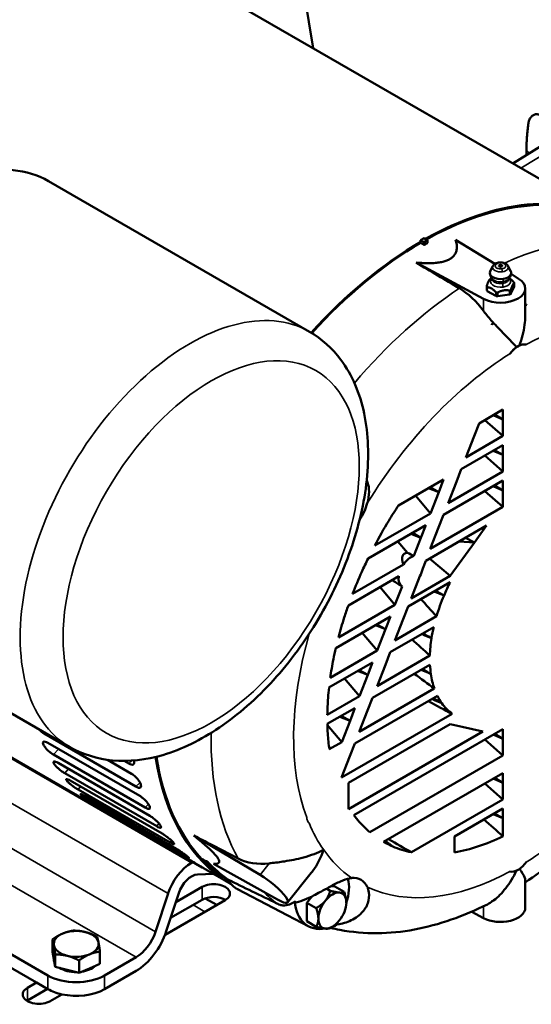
# Model space of a CAD drawing. Header units: inches. Extents: x 1 to 271, y 5 to 171.
# Tile 197 of 256: x 213.06 to 219.47, y 93.42 to 105.74. Entities that reach past the tile are written whole.
import ezdxf

# ---------------------------------------------------------------- set-up
doc = ezdxf.new("R2010")
doc.units = ezdxf.units.IN
doc.header["$LTSCALE"] = 8
doc.header["$MEASUREMENT"] = 0
doc.layers.add('Visible (ANSI)', color=7, linetype='Continuous', lineweight=50)
doc.layers.add('Visible Narrow (ANSI)', color=7, linetype='Continuous', lineweight=35)

msp = doc.modelspace()

# ---------------------------------------------------------------- linework, layer by layer
at = {"layer": 'Visible (ANSI)'}
for p, q in [((215.24, 114.61), (216.736, 105.384)), ((213.293, 107.372), (220.493, 103.215)), ((219.235, 103.942), (219.584, 104.159)), ((219.405, 104.048), (219.405, 104.111)), ((213.424, 103.722), (216.691, 101.836)), ((218.081, 102.983), (218.126, 103.009)), ((218.081, 102.983), (218.081, 102.963)), ((218.081, 102.983), (218.125, 102.959)), ((218.081, 102.963), (218.081, 102.95)), ((218.125, 102.959), (218.167, 102.984)), ((218.125, 102.924), (218.125, 102.959)), ((218.167, 102.984), (218.126, 103.009)), ((218.167, 102.949), (218.167, 102.984)), ((218.519, 102.989), (219.009, 102.685)), ((218.868, 102.248), (218.023, 102.703)), ((218.985, 102.659), (218.952, 102.594)), ((219.174, 102.659), (219.207, 102.594)), ((219.212, 102.56), (219.306, 102.501)), ((218.97, 102.506), (218.955, 102.498)), ((219.19, 102.506), (219.19, 102.506)), ((219.251, 102.448), (219.251, 102.401)), ((218.908, 102.404), (218.908, 102.358)), ((218.915, 102.346), (219.022, 102.285)), ((219.047, 102.281), (219.193, 102.303)), ((219.211, 102.314), (219.25, 102.398)), ((219.39, 102.034), (219.39, 102.379)), ((219.402, 102.179), (219.404, 102.177)), ((219.404, 102.177), (219.404, 102.174)), ((218.973, 101.928), (218.97, 101.93)), ((218.973, 101.928), (218.973, 101.925)), ((218.998, 101.941), (218.998, 101.945)), ((219.111, 100.862), (218.811, 100.688)), ((219.111, 100.739), (219.111, 100.862)), ((218.811, 100.688), (218.75, 100.531)), ((218.883, 100.73), (219.111, 100.532)), ((219.111, 100.739), (218.989, 100.791)), ((219.005, 100.8), (219.111, 100.739)), ((219.111, 100.532), (219.111, 100.739)), ((218.646, 100.263), (219.111, 100.532)), ((218.75, 100.531), (218.646, 100.263)), ((219.111, 100.418), (218.589, 100.116)), ((219.111, 100.295), (218.989, 100.347)), ((219.005, 100.356), (219.111, 100.295)), ((219.111, 100.295), (219.111, 100.418)), ((218.883, 100.286), (219.111, 100.088)), ((219.111, 100.088), (219.111, 100.295)), ((218.424, 99.691), (219.111, 100.088)), ((218.589, 100.116), (218.528, 99.958)), ((218.368, 99.989), (217.804, 99.663)), ((218.307, 99.831), (218.368, 99.989)), ((219.111, 99.973), (218.367, 99.544)), ((218.528, 99.958), (218.424, 99.691)), ((219.111, 99.851), (219.111, 99.973)), ((218.307, 99.831), (218.181, 99.88)), ((218.199, 99.891), (218.307, 99.831)), ((218.203, 99.564), (218.307, 99.831)), ((218.883, 99.842), (219.111, 99.644)), ((219.111, 99.851), (218.989, 99.903)), ((219.005, 99.912), (219.111, 99.851)), ((219.111, 99.644), (219.111, 99.851)), ((218.017, 99.786), (218.203, 99.564)), ((218.202, 99.119), (219.111, 99.644)), ((217.506, 99.161), (218.203, 99.564)), ((218.367, 99.544), (218.306, 99.386)), ((218.146, 99.416), (217.423, 98.999)), ((218.085, 99.259), (218.146, 99.416)), ((218.905, 99.41), (218.145, 98.971)), ((218.306, 99.386), (218.202, 99.119)), ((218.754, 99.2), (218.905, 99.41)), ((217.795, 99.213), (217.916, 99.069)), ((218.085, 99.259), (217.958, 99.308)), ((217.977, 99.318), (218.085, 99.259)), ((217.997, 99.031), (218.085, 99.259)), ((218.754, 99.2), (218.562, 99.212)), ((218.644, 99.259), (218.754, 99.2)), ((218.45, 98.78), (218.754, 99.2)), ((218.145, 98.971), (218.107, 98.875)), ((218.19, 98.997), (218.45, 98.78)), ((217.23, 98.558), (217.865, 98.924)), ((217.806, 98.776), (217.176, 98.412)), ((217.961, 98.497), (218.45, 98.78)), ((218.069, 98.776), (217.961, 98.497)), ((217.573, 98.641), (217.759, 98.419)), ((217.759, 98.419), (217.849, 98.649)), ((217.838, 98.656), (217.848, 98.649)), ((218.452, 98.704), (217.923, 98.399)), ((210.424, 98.526), (213.691, 96.639)), ((217.052, 98.011), (217.759, 98.419)), ((217.923, 98.399), (217.861, 98.241)), ((217.702, 98.272), (217.019, 97.877)), ((217.641, 98.114), (217.702, 98.272)), ((217.758, 97.974), (218.279, 98.275)), ((217.861, 98.241), (217.758, 97.974)), ((210.132, 98.143), (214.085, 95.861)), ((217.641, 98.114), (217.514, 98.163)), ((217.532, 98.174), (217.641, 98.114)), ((217.537, 97.846), (217.641, 98.114)), ((218.244, 98.14), (217.7, 97.826)), ((217.351, 98.069), (217.537, 97.846)), ((216.95, 97.507), (217.537, 97.846)), ((217.536, 97.401), (218.196, 97.783)), ((217.7, 97.826), (217.639, 97.669)), ((217.48, 97.699), (216.934, 97.384)), ((217.419, 97.541), (217.48, 97.699)), ((218.197, 97.669), (217.478, 97.254)), ((217.639, 97.669), (217.536, 97.401)), ((217.129, 97.496), (217.315, 97.274)), ((217.419, 97.541), (217.292, 97.591)), ((217.31, 97.601), (217.419, 97.541)), ((217.315, 97.274), (217.419, 97.541)), ((217.313, 96.829), (218.252, 97.371)), ((216.913, 97.042), (217.315, 97.274)), ((218.291, 97.279), (217.256, 96.682)), ((217.478, 97.254), (217.417, 97.096)), ((217.258, 97.127), (216.913, 96.928)), ((217.197, 96.969), (217.258, 97.127)), ((217.197, 96.969), (217.07, 97.018)), ((217.088, 97.029), (217.197, 96.969)), ((217.091, 96.257), (218.475, 97.055)), ((217.417, 97.096), (217.313, 96.829)), ((216.913, 96.915), (217.093, 96.702)), ((217.093, 96.702), (217.197, 96.969)), ((218.45, 96.927), (217.177, 96.192)), ((219.111, 96.864), (217.246, 95.787)), ((218.602, 96.892), (218.45, 96.927)), ((218.858, 96.832), (218.602, 96.892)), ((219.111, 96.742), (219.111, 96.864)), ((214.518, 96.143), (213.369, 96.807)), ((217.177, 95.862), (218.858, 96.832)), ((219.111, 96.742), (218.989, 96.794)), ((219.005, 96.803), (219.111, 96.742)), ((219.111, 96.534), (219.111, 96.742)), ((213.417, 93.779), (208.467, 96.637)), ((213.416, 96.691), (214.565, 96.028)), ((216.938, 96.612), (217.093, 96.702)), ((217.256, 96.682), (217.195, 96.524)), ((218.883, 96.733), (219.111, 96.534)), ((214.635, 95.881), (213.486, 96.544)), ((217.195, 96.524), (217.091, 96.257)), ((217.445, 95.572), (219.111, 96.534)), ((213.544, 96.44), (214.693, 95.777)), ((214.162, 96.48), (214.463, 96.305)), ((214.428, 96.432), (214.369, 96.466)), ((214.778, 95.647), (213.629, 96.31)), ((219.111, 96.314), (217.617, 95.451)), ((219.005, 96.253), (219.111, 96.191)), ((219.111, 96.191), (219.111, 96.314)), ((213.697, 96.219), (214.846, 95.556)), ((217.177, 96.192), (217.177, 96.069)), ((218.883, 96.182), (219.111, 95.984)), ((219.111, 96.191), (218.989, 96.244)), ((219.111, 95.984), (219.111, 96.191)), ((214.945, 95.443), (213.796, 96.106)), ((213.874, 96.029), (215.023, 95.366)), ((217.177, 96.069), (217.177, 95.862)), ((213.274, 93.691), (209.362, 95.95)), ((215.135, 95.271), (213.986, 95.935)), ((217.965, 95.322), (219.111, 95.984)), ((214.074, 95.872), (215.223, 95.208)), ((215.346, 95.133), (214.197, 95.797)), ((219.111, 95.87), (218.503, 95.519)), ((219.111, 95.747), (218.989, 95.799)), ((219.005, 95.808), (219.111, 95.747)), ((219.111, 95.747), (219.111, 95.87)), ((219.111, 95.522), (219.111, 95.747)), ((215.241, 95.532), (216.071, 95.04)), ((218.503, 95.519), (218.503, 95.396)), ((218.503, 95.396), (218.503, 95.32)), ((215.214, 95.19), (215.231, 95.2)), ((216.29, 94.729), (215.488, 95.179)), ((215.487, 95.051), (215.289, 95.044)), ((215.391, 95.107), (215.707, 94.925)), ((216.712, 95.064), (216.415, 94.695)), ((216.958, 94.897), (217.006, 94.893)), ((217.124, 94.825), (217.006, 94.893)), ((219.39, 94.974), (219.39, 94.629)), ((219.404, 94.955), (219.404, 94.958)), ((214.764, 94.328), (214.92, 94.804)), ((215.054, 94.809), (214.898, 94.333)), ((215.017, 94.698), (215.348, 94.889)), ((216.682, 94.393), (215.791, 94.858)), ((216.656, 94.691), (216.718, 94.768)), ((216.949, 94.84), (216.903, 94.867)), ((215.635, 94.723), (214.882, 94.289)), ((215.348, 94.728), (214.952, 94.5)), ((215.529, 94.662), (215.385, 94.745)), ((216.656, 94.458), (216.656, 94.691)), ((216.774, 94.623), (216.656, 94.691)), ((218.973, 94.706), (218.97, 94.707)), ((218.973, 94.706), (218.973, 94.709)), ((218.998, 94.722), (218.998, 94.719)), ((218.72, 94.578), (218.868, 94.498)), ((216.774, 94.39), (216.656, 94.458)), ((216.976, 94.39), (216.949, 94.374)), ((213.473, 94.075), (213.473, 94.23)), ((213.473, 94.075), (213.491, 93.982)), ((213.509, 93.888), (213.509, 94.043)), ((214.068, 93.924), (214.068, 94.079)), ((213.489, 93.984), (213.489, 93.991)), ((213.491, 93.982), (213.509, 93.888)), ((213.806, 93.813), (213.806, 93.968)), ((213.937, 93.869), (214.068, 93.924)), ((214.124, 93.779), (214.52, 94.008)), ((213.509, 93.888), (213.658, 93.851)), ((213.658, 93.851), (213.806, 93.813)), ((213.806, 93.813), (213.937, 93.869)), ((214.52, 93.837), (214.124, 93.609)), ((213.16, 93.626), (213.274, 93.691)), ((213.417, 93.609), (213.274, 93.691)), ((213.413, 93.611), (213.16, 93.465)), ((213.591, 93.543), (213.447, 93.46)), ((213.584, 93.539), (213.584, 93.545))]:
    msp.add_line(p, q, dxfattribs=at)
for centre, major_axis, ratio, start_param, end_param in [((211.924, 101.124), (1.5, 2.598), 0.57735, 0, 3.141593), ((218.104, 99.068), (2.393, 4.145), 0.57735, 0.00158, 0.773687), ((218.104, 99.068), (2.386, 4.132), 0.57735, 0.175793, 0.770533), ((218.104, 99.068), (-2.393, -4.145), 0.57735, 3.933696, 4.351382), ((218.104, 99.068), (2.386, 4.132), 0.57735, 0.792125, 1.20863), ((218.146, 99.043), (2.384, 4.129), 0.57735, 0.779106, 0.79169), ((219.08, 102.572), (-0.133, 0), 0.57735, 5.993459, 8.115781), ((219.08, 102.572), (0.133, 0), 0.57735, 4.974188, 6.572911), ((219.08, 102.379), (0.31, 0), 0.57735, 3.961897, 7.033677), ((219.08, 102.426), (0.176, 0), 0.57735, 2.356195, 2.373603), ((219.08, 102.426), (0.176, 0), 0.57735, 0.244391, 0.279208), ((218.538, 101.783), (-0.394, 0.638), 0.59836, 4.837368, 5.430163), ((218.928, 102.358), (-0.0201, 0), 0.57735, 0, 0.244391), ((219.08, 102.426), (-0.176, 0), 0.57735, 0.244391, 0.279208), ((219.08, 102.379), (-0.176, 0), 0.57735, 0.244391, 0.279208), ((218.93, 102.355), (-0.0201, 0), 0.57735, 0.279208, 0.785398), ((219.08, 102.426), (-0.176, 0), 0.57735, 1.291588, 1.326406), ((219.188, 102.315), (-0.0201, 0), 0.57735, 1.832596, 2.338786), ((219.08, 102.426), (-0.176, 0), 0.57735, 2.338786, 2.373603), ((219.08, 102.379), (-0.176, 0), 0.57735, 2.338786, 2.373603), ((219.192, 102.317), (0.0201, 0), 0.57735, 5.515196, 6.021386), ((219.231, 102.401), (0.0201, 0), 0.57735, 6.021386, 6.283185), ((219.037, 102.293), (-0.0201, 0), 0.57735, 0.785398, 1.291588), ((219.08, 102.379), (-0.176, 0), 0.57735, 1.291588, 1.326406), ((219.042, 102.292), (-0.0201, 0), 0.57735, 1.326406, 1.832596), ((219.186, 98.443), (-2.217, -3.839), 0.57735, 3.858155, 3.862015), ((219.188, 98.442), (-2.217, -3.839), 0.57735, 3.858177, 3.862736), ((219.188, 98.442), (2.215, 3.836), 0.57735, 0.716523, 0.721086), ((219.186, 98.443), (-2.217, -3.839), 0.57735, 3.988154, 3.995827), ((218.54, 101.783), (-0.393, 0.637), 0.597634, 4.569479, 4.576441), ((219.188, 98.442), (-2.217, -3.839), 0.57735, 3.987749, 3.995804), ((219.188, 98.442), (2.215, 3.836), 0.57735, 0.846211, 0.854273), ((219.081, 102.134), (-0.311, -0.002), 0.630392, 1.287014, 1.298828), ((219.299, 101.448), (0.126, 0.219), 0.57735, 0.186177, 0.785398), ((219.299, 101.448), (-0.126, -0.219), 0.57735, 3.926991, 4.526212), ((217.079, 99.659), (0.256, 0.444), 0.57735, 4.645502, 5.102302), ((219.299, 98.378), (-1.688, -2.923), 0.57735, 4.603831, 4.671957), ((219.299, 98.378), (-1.688, -2.923), 0.57735, 4.671957, 4.777166), ((219.299, 98.378), (-1.688, -2.923), 0.57735, 4.83112, 4.886495), ((218.327, 98.611), (-0.462, 0.439), 0.284714, 6.011111, 6.810483), ((217.959, 98.837), (-0.109, -0.189), 0.57735, 3.676985, 4.580677), ((219.108, 98.197), (-2.248, 1.224), 0.093487, 5.279399, 5.321295), ((217.959, 98.837), (0.109, 0.189), 0.57735, 4.723576, 5.224801), ((219.299, 98.378), (-1.688, -2.923), 0.57735, 4.886495, 4.975727), ((219.108, 98.197), (-2.248, 1.224), 0.093487, 0.958909, 1.022004), ((217.959, 98.837), (-0.109, -0.189), 0.57735, 5.345775, 6.271392), ((219.299, 98.378), (0.78, 1.351), 0.57735, 1.661196, 1.780723), ((219.752, 98.411), (-2.996, 2.857), 0.277186, 1.260651, 1.333701), ((219.299, 98.378), (0.78, 1.351), 0.57735, 1.780723, 1.964873), ((219.299, 98.378), (-1.687, -2.923), 0.57735, 5.022959, 5.072326), ((219.299, 98.378), (-1.688, -2.923), 0.57735, 5.072326, 5.153547), ((219.299, 98.378), (0.78, 1.351), 0.57735, 2.060226, 2.159414), ((218.631, 99.086), (-3.272, 3.12), 0.277186, 1.6338, 1.70049), ((219.299, 98.378), (0.78, 1.351), 0.57735, 2.159414, 2.323496), ((219.299, 98.378), (-1.687, -2.923), 0.57735, 5.197285, 5.2435), ((219.299, 98.378), (-1.688, -2.923), 0.57735, 5.2435, 5.320565), ((219.299, 98.378), (0.78, 1.351), 0.57735, 2.413277, 2.510005), ((217.509, 99.761), (-3.549, 3.384), 0.277186, 1.963774, 2.033083), ((219.299, 98.378), (0.78, 1.351), 0.57735, 2.510005, 2.677732), ((219.299, 98.378), (-1.687, -2.923), 0.57735, 5.362561, 5.407293), ((219.299, 98.378), (-1.687, -2.923), 0.57735, 5.407293, 5.482675), ((219.299, 98.378), (-0.78, -1.351), 0.57735, 5.915607, 6.023608), ((216.387, 100.435), (-3.825, 3.648), 0.277186, 2.299585, 2.384936), ((219.299, 98.378), (-0.78, -1.351), 0.57735, 6.023608, 6.224938), ((219.299, 98.378), (-1.687, -2.923), 0.57735, 5.524161, 5.568661), ((219.299, 98.378), (-1.687, -2.923), 0.57735, 5.568661, 5.644386), ((218.104, 99.068), (-2.393, -4.145), 0.57735, 5.657997, 6.281605), ((218.104, 99.068), (-2.386, -4.132), 0.57735, 5.659502, 6.107392), ((219.299, 98.378), (-1.688, -2.923), 0.57735, 6.032886, 6.085393), ((219.299, 98.378), (-1.687, -2.923), 0.57735, 6.085393, 6.178864), ((219.299, 98.378), (1.687, 2.923), 0.57735, 3.587154, 3.848243), ((219.299, 98.378), (-1.687, -2.923), 0.57735, 0.003574, 0.068845), ((215.2, 100.181), (-5.713, 5.448), 0.277186, 2.262221, 2.316159), ((219.299, 98.378), (-1.688, -2.923), 0.57735, 0.068845, 0.192515), ((215.214, 94.815), (0.23, 0.398), 0.57735, 0.785398, 1.919862), ((350.167, -37.821), (280.346, -177.464), 0.146398, 2.162261, 2.162593), ((218.104, 99.068), (-2.381, -4.125), 0.57735, 6.116135, 6.2609), ((218.182, 99.023), (-2.383, -4.127), 0.57735, 6.107888, 6.225802), ((216.229, 95.832), (-0.62, -0.422), 0.808557, 0.412353, 1.005148), ((219.299, 95.308), (0.126, 0.219), 0.57735, 3.926991, 4.526212), ((215.214, 94.815), (0.125, 0.217), 0.57735, 0.349066, 1.919862), ((216.173, 94.889), (0.242, -0.194), 0.211325, 5.37921, 8.450989), ((219.299, 95.308), (-0.126, -0.219), 0.57735, 0.186177, 0.785398), ((215.491, 94.806), (0.203, 0), 0.57735, 5.497787, 8.63938), ((216.213, 95.613), (-0.432, -0.749), 0.57735, 5.961524, 6.307881), ((216.831, 94.675), (0.25, 0.433), 0.57735, 5.056504, 5.795281), ((217.079, 94.533), (0.256, 0.444), 0.57735, 5.893273, 6.673098), ((219.188, 98.442), (2.215, 3.836), 0.57735, 3.991303, 3.995866), ((219.188, 98.442), (-2.217, -3.839), 0.57735, 0.849653, 0.854211), ((216.976, 94.592), (0.124, 0.214), 0.57735, 0.261799, 1.308997), ((216.976, 94.592), (0.124, 0.214), 0.57735, 5.497787, 6.544985), ((215.491, 94.645), (-0.203, 0), 0.57735, 3.897138, 5.497787), ((217.083, 95.111), (-0.411, -0.712), 0.57735, 5.603257, 6.729252), ((219.051, 98.521), (-2.303, -3.988), 0.57735, 6.170787, 6.178794), ((216.976, 94.592), (0.124, 0.214), 0.57735, 1.308997, 2.356194), ((216.976, 94.592), (-0.124, -0.214), 0.57735, 1.308997, 2.356194), ((218.54, 95.317), (-0.393, 0.638), 0.596796, 3.245778, 3.25274), ((219.188, 98.442), (2.215, 3.836), 0.57735, 3.858116, 3.866178), ((219.188, 98.442), (-2.217, -3.839), 0.57735, 0.716585, 0.72464), ((219.08, 94.629), (0.31, 0), 0.57735, 3.961897, 6.283185), ((216.976, 94.592), (-0.124, -0.214), 0.57735, 5.497787, 6.544985), ((216.976, 94.592), (-0.124, -0.214), 0.57735, 0.261799, 1.308997), ((217.083, 95.111), (-0.411, -0.712), 0.57735, 0.600524, 0.679928), ((219.051, 98.521), (-2.303, -3.988), 0.57735, 0.107587, 0.112398), ((213.771, 94.175), (-0.281, 0), 0.57735, 5.346531, 6.393729), ((213.771, 94.175), (-0.281, 0), 0.57735, 4.299334, 5.346531), ((213.771, 94.175), (0.281, 0), 0.57735, 0.110544, 1.157741), ((214.52, 94.318), (-0.295, -0.51), 0.57735, 0.785398, 1.919862), ((214.52, 94.318), (0.19, 0.329), 0.57735, 3.926991, 5.061455), ((213.771, 94.175), (-0.281, 0), 0.57735, 0.110544, 1.157741), ((213.771, 94.175), (0.281, 0), 0.57735, 5.346531, 6.393729), ((213.771, 94.175), (0.281, 0), 0.57735, 4.299334, 5.346531), ((213.771, 93.984), (-0.281, 0), 0.57735, 0, 0.258447), ((213.771, 93.984), (-0.281, 0), 0.57735, 0.728683, 1.5868), ((213.771, 93.984), (-0.281, 0), 0.57735, 1.802927, 2.606951), ((213.771, 93.984), (0.5, 0), 0.57735, 3.926991, 5.497787), ((213.304, 93.543), (-0.203, 0), 0.57735, 5.497787, 8.63938), ((213.771, 93.813), (-0.5, 0), 0.57735, 0.785398, 1.203471), ((213.771, 93.813), (-0.5, 0), 0.57735, 1.203471, 2.356194), ((213.304, 93.382), (-0.203, 0), 0.57735, 5.497787, 5.52764)]:
    msp.add_ellipse(centre, major_axis=major_axis, ratio=ratio, start_param=start_param, end_param=end_param, dxfattribs=at)
msp.add_ellipse((219.08, 102.661), major_axis=(-0.0211, 0), ratio=0.57735, dxfattribs=at)
for points, knots in [([(219.426, 104.425), (219.427, 104.431), (219.428, 104.437), (219.432, 104.462), (219.438, 104.48), (219.45, 104.508), (219.459, 104.521), (219.479, 104.541), (219.49, 104.549), (219.513, 104.558), (219.526, 104.56), (219.554, 104.558), (219.568, 104.554), (219.59, 104.543), (219.599, 104.537), (219.608, 104.531)], [0.7853454, 0.7853454, 0.7853454, 0.7853454, 0.834986, 0.834986, 0.9965959, 0.9965959, 1.156295, 1.156295, 1.3159941, 1.3159941, 1.4756932, 1.4756932, 1.6353923, 1.6353923, 1.7414148, 1.7414148, 1.7414148, 1.7414148]), ([(219.057, 102.704), (219.051, 102.703), (219.046, 102.701), (219.035, 102.698), (219.029, 102.696), (219.019, 102.691), (219.014, 102.689), (219.004, 102.682), (219, 102.678), (218.992, 102.67), (218.988, 102.665), (218.985, 102.659)], [5.759587, 5.759587, 5.759587, 5.759587, 5.963441, 5.963441, 6.167295, 6.167295, 6.371149, 6.371149, 6.575003, 6.575003, 6.778857, 6.778857, 6.778857, 6.778857]), ([(219.174, 102.659), (219.17, 102.666), (219.166, 102.672), (219.154, 102.683), (219.147, 102.688), (219.132, 102.696), (219.124, 102.699), (219.107, 102.703), (219.098, 102.704), (219.08, 102.706), (219.071, 102.705), (219.061, 102.704), (219.059, 102.704), (219.057, 102.704)], [4.216717, 4.216717, 4.216717, 4.216717, 4.462282, 4.462282, 4.770856, 4.770856, 5.07943, 5.07943, 5.388004, 5.388004, 5.696578, 5.696578, 5.759587, 5.759587, 5.759587, 5.759587]), ([(218.974, 102.5), (218.965, 102.512), (218.958, 102.525), (218.95, 102.548), (218.948, 102.558), (218.946, 102.567)], [0, 0, 0, 0, 0.1100679, 0.1100679, 0.1850674, 0.1850674, 0.1850674, 0.1850674]), ([(219.213, 102.567), (219.211, 102.553), (219.207, 102.539), (219.197, 102.517), (219.192, 102.508), (219.186, 102.5)], [0, 0, 0, 0, 0.1100322, 0.1100322, 0.1850675, 0.1850675, 0.1850675, 0.1850675]), ([(218.909, 102.401), (218.908, 102.402), (218.908, 102.403), (218.908, 102.405), (218.908, 102.406), (218.909, 102.408), (218.909, 102.408), (218.909, 102.409)], [0.1009938, 0.1009938, 0.1009938, 0.1009938, 0.11238276, 0.11238276, 0.12377172, 0.12377172, 0.12704893, 0.12704893, 0.12704893, 0.12704893]), ([(218.948, 102.493), (218.948, 102.493), (218.948, 102.493), (218.949, 102.494), (218.949, 102.494), (218.951, 102.495), (218.952, 102.496), (218.953, 102.496)], [0.07493866, 0.07493866, 0.07493866, 0.07493866, 0.07821587, 0.07821587, 0.08960483, 0.08960483, 0.1009938, 0.1009938, 0.1009938, 0.1009938]), ([(218.972, 102.501), (218.972, 102.501), (218.972, 102.501), (218.972, 102.501), (218.972, 102.502), (218.972, 102.502)], [0.6057053, 0.6057053, 0.6057053, 0.6057053, 0.6283185, 0.6283185, 0.7853982, 0.7853982, 0.7853982, 0.7853982]), ([(219.187, 102.502), (219.187, 102.502), (219.187, 102.501), (219.188, 102.501), (219.188, 102.501), (219.188, 102.501)], [3.9269908, 3.9269908, 3.9269908, 3.9269908, 4.0840704, 4.0840704, 4.1066837, 4.1066837, 4.1066837, 4.1066837]), ([(219.244, 102.461), (219.244, 102.46), (219.244, 102.46), (219.245, 102.458), (219.246, 102.457), (219.248, 102.455), (219.248, 102.455), (219.249, 102.454)], [0.07493866, 0.07493866, 0.07493866, 0.07493866, 0.07821587, 0.07821587, 0.08960483, 0.08960483, 0.1009938, 0.1009938, 0.1009938, 0.1009938]), ([(219.25, 102.45), (219.251, 102.449), (219.251, 102.449), (219.251, 102.447), (219.251, 102.447), (219.25, 102.446), (219.25, 102.446), (219.25, 102.446)], [0.1009938, 0.1009938, 0.1009938, 0.1009938, 0.11238276, 0.11238276, 0.12377172, 0.12377172, 0.12704893, 0.12704893, 0.12704893, 0.12704893]), ([(218.915, 102.394), (218.915, 102.395), (218.915, 102.395), (218.914, 102.395), (218.913, 102.395), (218.911, 102.396), (218.911, 102.397), (218.91, 102.398)], [0.07493866, 0.07493866, 0.07493866, 0.07493866, 0.07821587, 0.07821587, 0.08960483, 0.08960483, 0.1009938, 0.1009938, 0.1009938, 0.1009938]), ([(219.031, 102.328), (219.03, 102.328), (219.028, 102.329), (219.026, 102.33), (219.024, 102.331), (219.023, 102.332), (219.023, 102.332), (219.022, 102.333)], [0.1009938, 0.1009938, 0.1009938, 0.1009938, 0.11238276, 0.11238276, 0.12377172, 0.12377172, 0.12704893, 0.12704893, 0.12704893, 0.12704893]), ([(219.047, 102.329), (219.047, 102.329), (219.046, 102.329), (219.044, 102.328), (219.043, 102.327), (219.04, 102.327), (219.038, 102.327), (219.037, 102.327)], [0.07493866, 0.07493866, 0.07493866, 0.07493866, 0.07821587, 0.07821587, 0.08960483, 0.08960483, 0.1009938, 0.1009938, 0.1009938, 0.1009938]), ([(219.202, 102.353), (219.201, 102.352), (219.2, 102.352), (219.197, 102.351), (219.196, 102.351), (219.194, 102.351), (219.194, 102.351), (219.193, 102.352)], [0.1009938, 0.1009938, 0.1009938, 0.1009938, 0.11238276, 0.11238276, 0.12377172, 0.12377172, 0.12704893, 0.12704893, 0.12704893, 0.12704893]), ([(219.211, 102.362), (219.211, 102.362), (219.211, 102.361), (219.21, 102.36), (219.21, 102.358), (219.208, 102.357), (219.207, 102.356), (219.206, 102.355)], [0.07493866, 0.07493866, 0.07493866, 0.07493866, 0.07821587, 0.07821587, 0.08960483, 0.08960483, 0.1009938, 0.1009938, 0.1009938, 0.1009938]), ([(218.868, 102.097), (218.873, 102.09), (218.877, 102.084), (218.917, 102.032), (218.955, 101.988), (218.993, 101.946), (218.994, 101.946), (218.994, 101.945)], [5.213298, 5.213298, 5.213298, 5.213298, 5.2816223, 5.2816223, 5.7944123, 5.7944123, 5.800668, 5.800668, 5.800668, 5.800668]), ([(218.998, 101.941), (219.047, 101.889), (219.097, 101.837), (219.197, 101.734), (219.243, 101.686), (219.28, 101.643)], [5.816588, 5.816588, 5.816588, 5.816588, 6.472983, 6.472983, 7.154719, 7.154719, 7.154719, 7.154719]), ([(219.316, 101.664), (219.348, 101.747), (219.371, 101.834), (219.387, 101.961), (219.39, 101.998), (219.39, 102.034)], [0.1186896, 0.1186896, 0.1186896, 0.1186896, 0.8004255, 0.8004255, 1.0956048, 1.0956048, 1.0956048, 1.0956048]), ([(213.691, 96.639), (213.854, 96.546), (214.037, 96.49), (214.432, 96.453), (214.645, 96.478), (215.095, 96.61), (215.333, 96.728), (215.801, 97.044), (216.03, 97.246), (216.449, 97.708), (216.639, 97.968), (216.965, 98.518), (217.101, 98.809), (217.307, 99.398), (217.376, 99.696), (217.437, 100.274), (217.428, 100.554), (217.322, 101.063), (217.226, 101.294), (216.976, 101.628), (216.843, 101.748), (216.691, 101.836)], [2.356194, 2.356194, 2.356194, 2.356194, 2.615578, 2.615578, 2.899482, 2.899482, 3.226873, 3.226873, 3.568624, 3.568624, 3.907672, 3.907672, 4.244809, 4.244809, 4.583471, 4.583471, 4.925202, 4.925202, 5.255499, 5.255499, 5.497787, 5.497787, 5.497787, 5.497787]), ([(219.316, 101.664), (219.316, 101.664), (219.316, 101.664), (219.325, 101.667), (219.332, 101.67), (219.36, 101.678), (219.379, 101.68), (219.397, 101.677), (219.398, 101.676), (219.399, 101.676)], [-2.0019331, -2.0019331, -2.0019331, -2.0019331, -2.0010349, -2.0010349, -1.9151781, -1.9151781, -1.7012503, -1.7012503, -1.6838254, -1.6838254, -1.6838254, -1.6838254]), ([(219.198, 101.56), (219.208, 101.574), (219.219, 101.587), (219.242, 101.612), (219.255, 101.623), (219.271, 101.637), (219.276, 101.64), (219.28, 101.643)], [-2.4506715, -2.4506715, -2.4506715, -2.4506715, -2.318923, -2.318923, -2.1780175, -2.1780175, -2.1328293, -2.1328293, -2.1328293, -2.1328293]), ([(217.413, 99.691), (217.417, 99.703), (217.42, 99.715), (217.434, 99.775), (217.438, 99.822), (217.431, 99.905), (217.421, 99.94), (217.406, 99.974)], [11.6945193, 11.6945193, 11.6945193, 11.6945193, 11.7956486, 11.7956486, 12.1989595, 12.1989595, 12.535943, 12.535943, 12.535943, 12.535943]), ([(213.369, 96.807), (213.358, 96.813), (213.345, 96.822), (213.321, 96.843), (213.308, 96.854), (213.298, 96.866), (213.297, 96.867), (213.297, 96.867)], [-0.9568309, -0.9568309, -0.9568309, -0.9568309, -0.837227, -0.837227, -0.7176231, -0.7176231, -0.7138824, -0.7138824, -0.7138824, -0.7138824]), ([(213.486, 96.544), (213.475, 96.551), (213.462, 96.559), (213.437, 96.579), (213.424, 96.59), (213.402, 96.612), (213.391, 96.624), (213.373, 96.647), (213.366, 96.658), (213.357, 96.677), (213.355, 96.685), (213.355, 96.698), (213.358, 96.703), (213.368, 96.707), (213.375, 96.707), (213.394, 96.702), (213.405, 96.697), (213.416, 96.691)], [-0.9568309, -0.9568309, -0.9568309, -0.9568309, -0.837227, -0.837227, -0.7176231, -0.7176231, -0.5980193, -0.5980193, -0.4784154, -0.4784154, -0.3588116, -0.3588116, -0.2392077, -0.2392077, -0.1196039, -0.1196039, 0, 0, 0, 0]), ([(221.137, 96.735), (221.039, 96.588), (220.935, 96.444), (220.719, 96.167), (220.607, 96.033), (220.375, 95.777), (220.256, 95.655), (220.01, 95.423), (219.884, 95.313), (219.635, 95.116), (219.513, 95.027), (219.39, 94.945)], [2.4707114, 2.4707114, 2.4707114, 2.4707114, 2.5918914, 2.5918914, 2.7130715, 2.7130715, 2.8342515, 2.8342515, 2.9554316, 2.9554316, 3.067861, 3.067861, 3.067861, 3.067861]), ([(213.629, 96.31), (213.618, 96.316), (213.605, 96.325), (213.578, 96.344), (213.565, 96.354), (213.542, 96.375), (213.53, 96.386), (213.51, 96.407), (213.502, 96.417), (213.492, 96.433), (213.488, 96.441), (213.487, 96.452), (213.489, 96.455), (213.498, 96.458), (213.504, 96.458), (213.522, 96.452), (213.533, 96.447), (213.544, 96.44)], [-0.9568309, -0.9568309, -0.9568309, -0.9568309, -0.837227, -0.837227, -0.7176231, -0.7176231, -0.5980193, -0.5980193, -0.4784154, -0.4784154, -0.3588116, -0.3588116, -0.2392077, -0.2392077, -0.1196039, -0.1196039, 0, 0, 0, 0]), ([(214.494, 96.471), (214.495, 96.47), (214.495, 96.469), (214.498, 96.457), (214.498, 96.447), (214.494, 96.43), (214.49, 96.425), (214.478, 96.418), (214.47, 96.417), (214.45, 96.421), (214.439, 96.426), (214.428, 96.432)], [-1.4462752, -1.4462752, -1.4462752, -1.4462752, -1.4352463, -1.4352463, -1.3156424, -1.3156424, -1.1960386, -1.1960386, -1.0764347, -1.0764347, -0.9568309, -0.9568309, -0.9568309, -0.9568309]), ([(214.463, 96.305), (214.474, 96.299), (214.487, 96.29), (214.511, 96.269), (214.523, 96.257), (214.543, 96.233), (214.553, 96.22), (214.569, 96.195), (214.574, 96.183), (214.581, 96.162), (214.583, 96.153), (214.581, 96.138), (214.577, 96.133), (214.567, 96.128), (214.559, 96.128), (214.54, 96.132), (214.529, 96.137), (214.518, 96.143)], [-1.9136617, -1.9136617, -1.9136617, -1.9136617, -1.7940579, -1.7940579, -1.674454, -1.674454, -1.5548501, -1.5548501, -1.4352463, -1.4352463, -1.3156424, -1.3156424, -1.1960386, -1.1960386, -1.0764347, -1.0764347, -0.9568309, -0.9568309, -0.9568309, -0.9568309]), ([(213.796, 96.106), (213.785, 96.113), (213.771, 96.121), (213.744, 96.139), (213.731, 96.149), (213.706, 96.168), (213.693, 96.178), (213.672, 96.197), (213.663, 96.205), (213.651, 96.22), (213.647, 96.226), (213.644, 96.235), (213.645, 96.237), (213.652, 96.239), (213.658, 96.237), (213.675, 96.231), (213.686, 96.226), (213.697, 96.219)], [-0.9568309, -0.9568309, -0.9568309, -0.9568309, -0.837227, -0.837227, -0.7176231, -0.7176231, -0.5980193, -0.5980193, -0.4784154, -0.4784154, -0.3588116, -0.3588116, -0.2392077, -0.2392077, -0.1196039, -0.1196039, 0, 0, 0, 0]), ([(213.986, 95.935), (213.975, 95.941), (213.961, 95.949), (213.934, 95.966), (213.919, 95.975), (213.893, 95.993), (213.88, 96.002), (213.857, 96.018), (213.848, 96.026), (213.834, 96.037), (213.828, 96.043), (213.824, 96.049), (213.825, 96.051), (213.831, 96.05), (213.836, 96.048), (213.853, 96.041), (213.863, 96.035), (213.874, 96.029)], [-0.9568309, -0.9568309, -0.9568309, -0.9568309, -0.837227, -0.837227, -0.7176231, -0.7176231, -0.5980193, -0.5980193, -0.4784154, -0.4784154, -0.3588116, -0.3588116, -0.2392077, -0.2392077, -0.1196039, -0.1196039, 0, 0, 0, 0]), ([(214.565, 96.028), (214.576, 96.021), (214.589, 96.012), (214.614, 95.992), (214.626, 95.981), (214.648, 95.958), (214.659, 95.946), (214.676, 95.922), (214.683, 95.911), (214.692, 95.893), (214.694, 95.884), (214.694, 95.872), (214.691, 95.867), (214.682, 95.864), (214.675, 95.864), (214.657, 95.869), (214.646, 95.874), (214.635, 95.881)], [-1.9136617, -1.9136617, -1.9136617, -1.9136617, -1.7940579, -1.7940579, -1.674454, -1.674454, -1.5548501, -1.5548501, -1.4352463, -1.4352463, -1.3156424, -1.3156424, -1.1960386, -1.1960386, -1.0764347, -1.0764347, -0.9568309, -0.9568309, -0.9568309, -0.9568309]), ([(214.197, 95.797), (214.186, 95.803), (214.172, 95.811), (214.144, 95.827), (214.129, 95.835), (214.103, 95.851), (214.089, 95.859), (214.064, 95.873), (214.054, 95.879), (214.038, 95.889), (214.032, 95.892), (214.026, 95.897), (214.026, 95.897), (214.031, 95.895), (214.036, 95.892), (214.052, 95.884), (214.062, 95.878), (214.074, 95.872)], [-0.9568309, -0.9568309, -0.9568309, -0.9568309, -0.837227, -0.837227, -0.7176231, -0.7176231, -0.5980193, -0.5980193, -0.4784154, -0.4784154, -0.3588116, -0.3588116, -0.2392077, -0.2392077, -0.1196039, -0.1196039, 0, 0, 0, 0]), ([(214.693, 95.777), (214.704, 95.771), (214.717, 95.762), (214.743, 95.743), (214.756, 95.732), (214.779, 95.711), (214.79, 95.699), (214.81, 95.678), (214.817, 95.668), (214.828, 95.651), (214.832, 95.644), (214.833, 95.633), (214.831, 95.63), (214.823, 95.628), (214.817, 95.629), (214.8, 95.635), (214.789, 95.64), (214.778, 95.647)], [-1.9136617, -1.9136617, -1.9136617, -1.9136617, -1.7940579, -1.7940579, -1.674454, -1.674454, -1.5548501, -1.5548501, -1.4352463, -1.4352463, -1.3156424, -1.3156424, -1.1960386, -1.1960386, -1.0764347, -1.0764347, -0.9568309, -0.9568309, -0.9568309, -0.9568309]), ([(214.846, 95.556), (214.857, 95.549), (214.87, 95.541), (214.897, 95.522), (214.911, 95.512), (214.935, 95.493), (214.947, 95.482), (214.968, 95.463), (214.977, 95.454), (214.989, 95.44), (214.993, 95.434), (214.997, 95.425), (214.996, 95.423), (214.989, 95.422), (214.983, 95.424), (214.966, 95.431), (214.956, 95.437), (214.945, 95.443)], [-1.9136617, -1.9136617, -1.9136617, -1.9136617, -1.7940579, -1.7940579, -1.674454, -1.674454, -1.5548501, -1.5548501, -1.4352463, -1.4352463, -1.3156424, -1.3156424, -1.1960386, -1.1960386, -1.0764347, -1.0764347, -0.9568309, -0.9568309, -0.9568309, -0.9568309]), ([(215.023, 95.366), (215.034, 95.359), (215.048, 95.351), (215.075, 95.333), (215.089, 95.324), (215.114, 95.306), (215.127, 95.297), (215.15, 95.28), (215.159, 95.272), (215.173, 95.26), (215.179, 95.255), (215.184, 95.249), (215.183, 95.248), (215.178, 95.249), (215.172, 95.251), (215.156, 95.259), (215.146, 95.265), (215.135, 95.271)], [-1.9136617, -1.9136617, -1.9136617, -1.9136617, -1.7940579, -1.7940579, -1.674454, -1.674454, -1.5548501, -1.5548501, -1.4352463, -1.4352463, -1.3156424, -1.3156424, -1.1960386, -1.1960386, -1.0764347, -1.0764347, -0.9568309, -0.9568309, -0.9568309, -0.9568309]), ([(216.867, 95.353), (216.867, 95.353), (216.867, 95.352), (216.792, 95.314), (216.706, 95.282), (216.534, 95.235), (216.454, 95.22), (216.321, 95.199), (216.263, 95.192), (216.2, 95.184), (216.193, 95.183), (216.185, 95.182)], [-0.002304, -0.002304, -0.002304, -0.002304, 0, 0, 0.800425, 0.800425, 1.478996, 1.478996, 1.991786, 1.991786, 2.06011, 2.06011, 2.06011, 2.06011]), ([(216.712, 95.064), (216.718, 95.072), (216.725, 95.08), (216.788, 95.166), (216.833, 95.256), (216.867, 95.352), (216.867, 95.352), (216.867, 95.353)], [6.3865344, 6.3865344, 6.3865344, 6.3865344, 6.4729828, 6.4729828, 7.2734082, 7.2734082, 7.2757118, 7.2757118, 7.2757118, 7.2757118]), ([(215.223, 95.208), (215.234, 95.202), (215.247, 95.194), (215.275, 95.177), (215.29, 95.168), (215.316, 95.152), (215.33, 95.144), (215.354, 95.129), (215.364, 95.123), (215.38, 95.114), (215.386, 95.11), (215.39, 95.108), (215.39, 95.107), (215.391, 95.107)], [-1.9136617, -1.9136617, -1.9136617, -1.9136617, -1.7940579, -1.7940579, -1.674454, -1.674454, -1.5548501, -1.5548501, -1.4352463, -1.4352463, -1.3156424, -1.3156424, -1.2881617, -1.2881617, -1.2881617, -1.2881617]), ([(219.279, 95.092), (219.242, 95.012), (219.197, 94.938), (219.097, 94.81), (219.047, 94.759), (218.998, 94.722)], [0.121621, 0.121621, 0.121621, 0.121621, 0.800425, 0.800425, 1.45682, 1.45682, 1.45682, 1.45682]), ([(219.39, 94.974), (219.39, 94.985), (219.387, 94.996), (219.371, 95.038), (219.348, 95.073), (219.317, 95.113)], [6.1778035, 6.1778035, 6.1778035, 6.1778035, 6.4729828, 6.4729828, 7.1510729, 7.1510729, 7.1510729, 7.1510729]), ([(217.218, 94.999), (217.21, 94.998), (217.201, 94.997), (217.156, 94.989), (217.118, 94.975), (217.035, 94.938), (216.991, 94.915), (216.898, 94.864), (216.851, 94.838), (216.748, 94.782), (216.694, 94.755), (216.601, 94.716), (216.56, 94.702), (216.521, 94.692)], [11.694519, 11.694519, 11.694519, 11.694519, 11.795649, 11.795649, 12.198959, 12.198959, 12.607673, 12.607673, 13.026736, 13.026736, 13.519432, 13.519432, 13.915098, 13.915098, 13.915098, 13.915098]), ([(217.014, 94.417), (217.075, 94.423), (217.135, 94.437), (217.249, 94.485), (217.301, 94.519), (217.378, 94.599), (217.404, 94.641), (217.435, 94.731), (217.439, 94.777), (217.429, 94.844), (217.422, 94.866), (217.413, 94.887)], [8.487541, 8.487541, 8.487541, 8.487541, 8.9787, 8.9787, 9.497615, 9.497615, 9.945433, 9.945433, 10.408571, 10.408571, 10.67178, 10.67178, 10.67178, 10.67178]), ([(216.283, 94.681), (216.292, 94.677), (216.3, 94.673), (216.326, 94.663), (216.341, 94.659), (216.385, 94.654), (216.412, 94.658), (216.46, 94.677), (216.482, 94.69), (216.505, 94.706)], [-8.4533236, -8.4533236, -8.4533236, -8.4533236, -8.3591399, -8.3591399, -8.1587927, -8.1587927, -7.7609759, -7.7609759, -7.4698186, -7.4698186, -7.4698186, -7.4698186]), ([(218.916, 94.67), (218.768, 94.596), (218.617, 94.531), (218.312, 94.426), (218.158, 94.384), (217.848, 94.326), (217.692, 94.31), (217.38, 94.308), (217.224, 94.321), (217.031, 94.358), (216.992, 94.366), (216.952, 94.376)], [3.2084015, 3.2084015, 3.2084015, 3.2084015, 3.3385531, 3.3385531, 3.4687047, 3.4687047, 3.5988562, 3.5988562, 3.7290078, 3.7290078, 3.762927, 3.762927, 3.762927, 3.762927])]:
    msp.add_open_spline(points, degree=3, knots=knots, dxfattribs=at)
for points, weights in [([(219.405, 104.111), (219.405, 104.248), (219.426, 104.425)], [8.36381353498, 8.36381353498, 7.60183006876]), ([(218.519, 102.989), (218.619, 102.646), (218.023, 102.703)], [1.00152120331, 1.00424277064, 1.00152120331]), ([(218.081, 102.95), (218.103, 102.937), (218.125, 102.924)], [1.0000006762, 1.00000117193, 1.00000160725]), ([(218.948, 102.493), (218.928, 102.478), (218.909, 102.409)], [1.29768802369, 1.44129490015, 1.29768802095]), ([(219.244, 102.461), (219.216, 102.491), (219.19, 102.506)], [1.29768802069, 1.36949145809, 1.36949146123]), ([(219.211, 102.362), (219.231, 102.431), (219.25, 102.446)], [1.29768802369, 1.44129490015, 1.29768802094]), ([(218.915, 102.394), (218.969, 102.39), (219.022, 102.333)], [1.29768802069, 1.44129490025, 1.29768802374]), ([(219.193, 102.352), (219.12, 102.367), (219.047, 102.329)], [1.29768802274, 1.44129489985, 1.29768802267]), ([(218.373, 98.537), (218.31, 98.561), (218.246, 98.586)], [1.00001321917, 1.00003730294, 1.00004373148]), ([(215.241, 95.532), (215.712, 95.155), (215.488, 95.179)], [1.00152120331, 1.00424277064, 1.00152120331]), ([(217.641, 95.465), (217.686, 95.43), (217.731, 95.395)], [1.00001639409, 1.00001377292, 1.00000480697]), ([(216.889, 94.716), (216.929, 94.767), (216.949, 94.84)], [1.49417609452, 1.49417609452, 1.38689907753]), ([(216.949, 94.84), (217.023, 94.821), (217.064, 94.817)], [1.38689907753, 1.49417609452, 1.49417609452]), ([(217.064, 94.817), (217.104, 94.813), (217.124, 94.825)], [1.49417609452, 1.49417609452, 1.38689907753]), ([(217.124, 94.825), (217.151, 94.747), (217.151, 94.693)], [1.38689907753, 1.49417609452, 1.49417609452]), ([(216.774, 94.623), (216.848, 94.666), (216.889, 94.716)], [1.38689907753, 1.49417609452, 1.49417609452]), ([(216.801, 94.491), (216.801, 94.545), (216.774, 94.623)], [1.49417609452, 1.49417609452, 1.38689907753]), ([(216.774, 94.39), (216.801, 94.437), (216.801, 94.491)], [1.38689907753, 1.49417609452, 1.49417609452]), ([(213.473, 94.23), (213.543, 94.28), (213.604, 94.306)], [1.03882380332, 1.05791167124, 1]), ([(213.604, 94.306), (213.665, 94.331), (213.735, 94.341)], [1, 1.05791167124, 1.03882380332]), ([(213.735, 94.341), (213.814, 94.341), (213.884, 94.324)], [1.03882380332, 1.05791167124, 1]), ([(213.884, 94.324), (213.953, 94.306), (214.032, 94.265)], [1, 1.05791167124, 1.03882380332]), ([(216.889, 94.366), (216.848, 94.37), (216.774, 94.39)], [1.49417609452, 1.49417609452, 1.38689907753]), ([(216.949, 94.374), (216.929, 94.363), (216.889, 94.366)], [1.38689907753, 1.49417609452, 1.49417609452]), ([(213.491, 94.157), (213.483, 94.2), (213.473, 94.23)], [1, 1.05791167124, 1.03882380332]), ([(213.509, 94.043), (213.499, 94.114), (213.491, 94.157)], [1.03882380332, 1.05791167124, 1]), ([(214.032, 94.265), (214.042, 94.236), (214.05, 94.193)], [1.03882380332, 1.05791167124, 1]), ([(214.05, 94.193), (214.059, 94.149), (214.068, 94.079)], [1, 1.05791167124, 1.03882380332]), ([(213.658, 94.026), (213.589, 94.043), (213.509, 94.043)], [1, 1.05791167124, 1.03882380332]), ([(213.937, 94.044), (213.877, 94.018), (213.806, 93.968)], [1, 1.05791167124, 1.03882380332]), ([(214.068, 94.079), (213.998, 94.07), (213.937, 94.044)], [1.03882380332, 1.05791167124, 1]), ([(213.806, 93.968), (213.727, 94.009), (213.658, 94.026)], [1.03882380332, 1.05791167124, 1])]:
    msp.add_rational_spline(points, weights, degree=2, dxfattribs=at)
for points in [[(218.023, 102.703), (218.205, 102.596), (218.386, 102.488), (218.567, 102.38)], [(218.972, 102.502), (218.972, 102.503), (218.972, 102.503), (218.972, 102.503)], [(219.187, 102.503), (219.187, 102.503), (219.187, 102.503), (219.187, 102.502)], [(219.28, 101.643), (219.286, 101.647), (219.293, 101.65), (219.299, 101.654)], [(219.299, 101.654), (219.305, 101.657), (219.311, 101.661), (219.316, 101.664)], [(218.265, 98.596), (218.301, 98.576), (218.337, 98.557), (218.373, 98.537)], [(218.217, 98.002), (218.176, 98.019), (218.135, 98.036), (218.094, 98.054)], [(218.11, 98.063), (218.146, 98.043), (218.181, 98.022), (218.217, 98.002)], [(218.209, 97.553), (218.168, 97.571), (218.128, 97.588), (218.088, 97.606)], [(218.104, 97.615), (218.139, 97.594), (218.174, 97.574), (218.209, 97.553)], [(218.345, 97.188), (218.305, 97.205), (218.265, 97.223), (218.225, 97.241)], [(218.243, 97.251), (218.277, 97.23), (218.311, 97.209), (218.345, 97.188)], [(218.873, 95.732), (218.952, 95.662), (219.032, 95.592), (219.111, 95.522)], [(215.798, 95.244), (215.612, 95.34), (215.427, 95.436), (215.241, 95.532)], [(217.619, 95.451), (217.656, 95.432), (217.694, 95.413), (217.731, 95.395)], [(215.371, 95.119), (215.364, 95.123), (215.355, 95.128), (215.346, 95.133)], [(215.666, 94.981), (215.867, 94.884), (216.077, 94.781), (216.283, 94.681)], [(218.985, 94.712), (218.962, 94.695), (218.939, 94.681), (218.916, 94.67)]]:
    msp.add_open_spline(points, degree=3, dxfattribs=at)
at = {"layer": 'Visible Narrow (ANSI)'}
for p, q in [((219.762, 104.143), (219.335, 103.884)), ((219.405, 104.111), (219.444, 104.072)), ((219.25, 102.446), (219.25, 102.398)), ((218.909, 102.355), (218.909, 102.401)), ((218.91, 102.398), (218.91, 102.351)), ((218.915, 102.346), (218.915, 102.394)), ((219.022, 102.333), (219.022, 102.285)), ((219.031, 102.282), (219.031, 102.328)), ((219.037, 102.327), (219.037, 102.281)), ((219.047, 102.281), (219.047, 102.329)), ((219.193, 102.352), (219.193, 102.303)), ((219.202, 102.306), (219.202, 102.353)), ((219.206, 102.355), (219.206, 102.309)), ((219.211, 102.314), (219.211, 102.362)), ((218.868, 102.097), (218.868, 102.248)), ((215.214, 95.19), (209.557, 98.456)), ((214.92, 94.804), (209.263, 98.07)), ((214.764, 94.328), (209.107, 97.594)), ((214.52, 94.008), (208.863, 97.274)), ((213.369, 96.807), (213.381, 96.818)), ((213.486, 96.544), (213.55, 96.613)), ((214.428, 96.432), (214.472, 96.47)), ((213.629, 96.31), (213.674, 96.365)), ((213.796, 96.106), (213.825, 96.146)), ((214.518, 96.143), (214.569, 96.192)), ((213.986, 95.935), (214, 95.956)), ((214.635, 95.881), (214.675, 95.924)), ((214.197, 95.797), (214.199, 95.799)), ((214.778, 95.647), (214.806, 95.681)), ((214.945, 95.443), (214.963, 95.468)), ((215.135, 95.271), (215.143, 95.285)), ((216.185, 95.182), (216.071, 95.04)), ((215.346, 95.133), (215.346, 95.134)), ((215.348, 94.889), (215.348, 94.728)), ((215.382, 94.578), (215.235, 94.663)), ((218.868, 94.646), (218.868, 94.498)), ((213.417, 93.609), (213.417, 93.779)), ((214.124, 93.779), (214.124, 93.609)), ((213.16, 93.626), (213.16, 93.465))]:
    msp.add_line(p, q, dxfattribs=at)
for centre, major_axis, ratio, start_param, end_param in [((218.796, 98.668), (2.36, 4.088), 0.57735, 0.067072, 0.684899), ((219.08, 102.643), (-0.0985, 0), 0.57735, 5.993459, 8.115781), ((219.08, 102.661), (-0.066, 0), 0.57735, 4.974188, 8.115781), ((219.063, 102.669), (-0.0054, 0.0347), 0.211325, 5.651271, 6.283185), ((219.08, 102.661), (0.066, 0), 0.57735, 4.974188, 8.115781), ((219.08, 102.643), (0.0985, 0), 0.57735, 4.974188, 6.572911), ((219.097, 102.595), (0.0054, -0.0347), 0.211325, 1.322854, 2.509678), ((219.08, 102.466), (-0.126, 0), 0.57735, 5.74816, 8.115781), ((219.08, 102.502), (-0.108, 0), 0.57735, 0, 1.832596), ((219.08, 102.528), (0.116, 0), 0.57735, 3.561252, 4.974188), ((219.08, 102.502), (0.108, 0), 0.57735, 4.974188, 6.283185), ((219.124, 102.408), (-0.0095, 0.0615), 0.211325, 0.416131, 0.938882), ((219.124, 102.408), (-0.0095, 0.0615), 0.211325, 0.938882, 1.72428), ((219.08, 102.528), (0.116, 0), 0.57735, 4.974188, 5.863526), ((219.08, 102.582), (0.02, -0.132), 0.211325, 0.416131, 0.848534), ((219.08, 102.466), (0.126, 0), 0.57735, 4.974188, 6.81821), ((215.191, 99.238), (1.5, 2.598), 0.57735, 0, 3.141593), ((218.796, 98.668), (2.36, 4.088), 0.57735, 0.854136, 1.266242), ((219.299, 98.378), (1.985, 3.439), 0.57735, 0.04905, 0.749539), ((219.299, 98.378), (1.985, 3.439), 0.57735, 0.821258, 1.521746), ((219.299, 98.378), (1.985, 3.439), 0.57735, 1.981348, 2.700236), ((219.299, 98.378), (-1.985, -3.439), 0.57735, 0.821258, 1.521746), ((218.796, 98.668), (-2.36, -4.088), 0.57735, 5.478446, 5.952648), ((219.299, 98.378), (-1.985, -3.439), 0.57735, 5.87004, 6.021386), ((219.299, 98.378), (-1.985, -3.439), 0.57735, 6.021386, 6.234135), ((219.299, 98.378), (-1.985, -3.439), 0.57735, 0.04905, 0.749539), ((218.796, 98.668), (-2.36, -4.088), 0.57735, 6.132972, 6.216114)]:
    msp.add_ellipse(centre, major_axis=major_axis, ratio=ratio, start_param=start_param, end_param=end_param, dxfattribs=at)
msp.add_ellipse((215.46, 99.082), major_axis=(1.31, 2.269), ratio=0.57735, dxfattribs=at)
msp.add_open_spline([(216.655, 95.758), (216.656, 95.746), (216.659, 95.735), (216.662, 95.726), (216.663, 95.723), (216.663, 95.721), (216.664, 95.718), (216.668, 95.709), (216.673, 95.701), (216.679, 95.694), (216.68, 95.692), (216.682, 95.69), (216.683, 95.688)], degree=3, knots=[0, 0, 0, 0, 0.399068, 0.399068, 0.399068, 0.5, 0.5, 0.5, 0.898762, 0.898762, 0.898762, 1, 1, 1, 1], dxfattribs=at)

doc.saveas('drawing.dxf')
